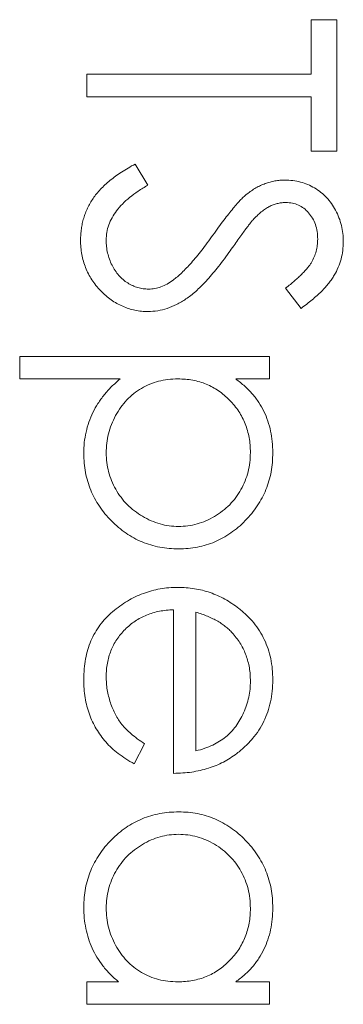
# Model space of a CAD drawing. Header units: millimetres. Extents: x 90 to 460, y -138 to 411.
# Tile 11 of 27: x 150.33 to 152.05, y 237.37 to 242.58. Entities that reach past the tile are written whole.
import ezdxf

# ---------------------------------------------------------------- set-up
doc = ezdxf.new("R2010")
doc.units = ezdxf.units.MM

msp = doc.modelspace()

# ---------------------------------------------------------------- linework, layer by layer
at = {"color": 7, "linetype": 'Continuous', "lineweight": 15}
for p, q in [((151.878, 242.5781), (152.0136, 242.5781)), ((151.878, 242.2898), (151.878, 242.5781)), ((152.0136, 242.5781), (152.0136, 241.8827)), ((150.6907, 242.171), (150.6907, 242.2898)), ((150.6907, 242.2898), (151.878, 242.2898)), ((151.878, 242.171), (150.6907, 242.171)), ((151.878, 241.8827), (151.878, 242.171)), ((152.0136, 241.8827), (151.878, 241.8827)), ((150.9459, 241.8149), (151.013, 241.703)), ((151.8236, 241.0516), (151.7423, 241.159)), ((150.3346, 240.7972), (151.6575, 240.7972)), ((150.3346, 240.6785), (150.3346, 240.7972)), ((151.6575, 240.7972), (151.6575, 240.6785)), ((150.8659, 240.6785), (150.3346, 240.6785)), ((151.6575, 240.6785), (151.4786, 240.6785)), ((151.1487, 238.5924), (151.1487, 239.4574)), ((151.2674, 239.4449), (151.2674, 238.7111)), ((150.996, 238.7487), (150.9406, 238.6433)), ((150.6907, 237.4899), (150.8579, 237.4899)), ((150.6907, 237.3712), (150.6907, 237.4899)), ((151.4786, 237.4899), (151.6575, 237.4899)), ((151.6575, 237.4899), (151.6575, 237.3712)), ((151.6575, 237.3712), (150.6907, 237.3712))]:
    msp.add_line(p, q, dxfattribs=at)
for points, knots in [([(150.6568, 241.4126), (150.657, 241.4226), (150.6574, 241.4424), (150.6608, 241.4718), (150.6656, 241.5006), (150.6732, 241.5284), (150.6825, 241.5556), (150.6938, 241.5822), (150.7075, 241.608), (150.7231, 241.6332), (150.7413, 241.6579), (150.7624, 241.6816), (150.786, 241.7054), (150.8126, 241.7283), (150.8418, 241.7509), (150.874, 241.7728), (150.9088, 241.7944), (150.9333, 241.8079), (150.9459, 241.8149)], [0, 0, 0, 0, 0.057208, 0.113696, 0.169178, 0.224159, 0.27872, 0.333794, 0.389241, 0.445822, 0.503704, 0.564294, 0.627975, 0.695038, 0.765373, 0.839611, 0.917538, 1, 1, 1, 1]), ([(151.013, 241.703), (150.9956, 241.6926), (150.9622, 241.6727), (150.9171, 241.6395), (150.8788, 241.605), (150.8475, 241.5691), (150.8228, 241.532), (150.8054, 241.4933), (150.7945, 241.4534), (150.7931, 241.4262), (150.7925, 241.4126)], [0, 0, 0, 0, 0.159004, 0.304646, 0.438547, 0.562322, 0.677433, 0.786897, 0.893611, 1, 1, 1, 1]), ([(151.5374, 241.6561), (151.5452, 241.662), (151.5605, 241.6735), (151.5845, 241.6887), (151.609, 241.7016), (151.6341, 241.7117), (151.6595, 241.7202), (151.6855, 241.7259), (151.712, 241.7295), (151.7299, 241.7299), (151.7388, 241.7301)], [0, 0, 0, 0, 0.133507, 0.262559, 0.388264, 0.512667, 0.633722, 0.755394, 0.877553, 1, 1, 1, 1]), ([(151.7388, 241.7301), (151.7528, 241.7296), (151.7805, 241.7286), (151.821, 241.7203), (151.8596, 241.7073), (151.896, 241.6891), (151.9293, 241.6655), (151.9597, 241.6383), (151.9853, 241.6059), (152.0077, 241.5703), (152.0252, 241.5313), (152.0385, 241.4905), (152.0459, 241.4478), (152.047, 241.4188), (152.0476, 241.4041)], [0, 0, 0, 0, 0.083785, 0.16578, 0.24628, 0.327461, 0.408797, 0.489715, 0.571376, 0.655523, 0.741019, 0.826547, 0.911989, 1, 1, 1, 1]), ([(151.3575, 241.4394), (151.3674, 241.4533), (151.3863, 241.4799), (151.4145, 241.5171), (151.4402, 241.5504), (151.4637, 241.5796), (151.4851, 241.6047), (151.5041, 241.6259), (151.5213, 241.6426), (151.5324, 241.6519), (151.5374, 241.6561)], [0, 0, 0, 0, 0.181535, 0.347082, 0.495568, 0.628357, 0.74552, 0.845831, 0.930782, 1, 1, 1, 1]), ([(151.7444, 241.6113), (151.7373, 241.6112), (151.7231, 241.6109), (151.7022, 241.6068), (151.6813, 241.6014), (151.6605, 241.593), (151.6395, 241.5813), (151.618, 241.566), (151.5956, 241.5467), (151.5811, 241.532), (151.5735, 241.5242)], [0, 0, 0, 0, 0.107285, 0.214746, 0.322939, 0.434116, 0.553412, 0.686073, 0.834256, 1, 1, 1, 1]), ([(151.9119, 241.4174), (151.9114, 241.431), (151.9105, 241.4574), (151.9009, 241.4948), (151.8857, 241.5285), (151.8644, 241.5574), (151.8392, 241.5815), (151.8102, 241.5989), (151.7781, 241.6094), (151.7558, 241.6107), (151.7444, 241.6113)], [0, 0, 0, 0, 0.143073, 0.275903, 0.402371, 0.528414, 0.650356, 0.765895, 0.880774, 1, 1, 1, 1]), ([(151.5735, 241.5242), (151.5709, 241.5213), (151.5647, 241.5144), (151.5547, 241.5018), (151.5423, 241.4852), (151.5269, 241.465), (151.5092, 241.4408), (151.4891, 241.4127), (151.4662, 241.3808), (151.4502, 241.3583), (151.4418, 241.3463)], [0, 0, 0, 0, 0.052594, 0.124952, 0.218094, 0.333502, 0.468789, 0.624938, 0.801683, 1, 1, 1, 1]), ([(151.0148, 241.0347), (151.003, 241.0349), (150.9795, 241.0354), (150.945, 241.0411), (150.9115, 241.0494), (150.8794, 241.0619), (150.8481, 241.0771), (150.8185, 241.0964), (150.7898, 241.1189), (150.7629, 241.1446), (150.7382, 241.1727), (150.7162, 241.2024), (150.6979, 241.2338), (150.683, 241.2667), (150.6713, 241.3011), (150.6628, 241.3369), (150.6576, 241.3743), (150.6571, 241.3997), (150.6568, 241.4126)], [0, 0, 0, 0, 0.061484, 0.121775, 0.18092, 0.240256, 0.300114, 0.361146, 0.423501, 0.488669, 0.553954, 0.617581, 0.680238, 0.742187, 0.804663, 0.868259, 0.93302, 1, 1, 1, 1]), ([(150.7925, 241.4126), (150.7928, 241.401), (150.7934, 241.378), (150.7996, 241.3441), (150.8091, 241.3113), (150.8226, 241.28), (150.839, 241.2509), (150.8588, 241.2253), (150.8809, 241.2033), (150.9056, 241.1852), (150.9322, 241.1713), (150.9595, 241.1607), (150.9879, 241.1548), (151.007, 241.1539), (151.0167, 241.1534)], [0, 0, 0, 0, 0.091264, 0.18093, 0.270088, 0.360156, 0.448343, 0.532666, 0.613834, 0.693982, 0.772716, 0.849335, 0.923967, 1, 1, 1, 1]), ([(151.1465, 241.2008), (151.1541, 241.2068), (151.17, 241.2192), (151.1937, 241.2406), (151.2181, 241.2657), (151.2442, 241.2936), (151.2708, 241.3254), (151.2991, 241.3601), (151.328, 241.3985), (151.3475, 241.4254), (151.3575, 241.4394)], [0, 0, 0, 0, 0.0902792, 0.1895299, 0.2991979, 0.4189259, 0.5483763, 0.6881364, 0.8390835, 1, 1, 1, 1]), ([(151.7423, 241.159), (151.7506, 241.1655), (151.7667, 241.1779), (151.7892, 241.1969), (151.8098, 241.2147), (151.8276, 241.2323), (151.8438, 241.2487), (151.8576, 241.2647), (151.8692, 241.2799), (151.8817, 241.299), (151.894, 241.3231), (151.9044, 241.3534), (151.9106, 241.3849), (151.9115, 241.4065), (151.9119, 241.4174)], [0, 0, 0, 0, 0.098469, 0.189629, 0.274184, 0.352183, 0.423199, 0.488551, 0.548473, 0.60144, 0.701198, 0.799592, 0.898545, 1, 1, 1, 1]), ([(152.0476, 241.4041), (152.047, 241.3885), (152.046, 241.3575), (152.0367, 241.3119), (152.0213, 241.268), (152.0038, 241.2327), (151.9864, 241.205), (151.9705, 241.184), (151.9522, 241.1626), (151.9315, 241.1408), (151.9081, 241.1189), (151.8822, 241.0966), (151.8541, 241.0738), (151.8339, 241.0592), (151.8236, 241.0516)], [0, 0, 0, 0, 0.107233, 0.213252, 0.31883, 0.426794, 0.483646, 0.543604, 0.608308, 0.677127, 0.750686, 0.828713, 0.91219, 1, 1, 1, 1]), ([(151.4418, 241.3463), (151.4313, 241.332), (151.4111, 241.3042), (151.3807, 241.2646), (151.351, 241.2288), (151.3221, 241.1964), (151.2943, 241.1674), (151.2672, 241.1419), (151.2411, 241.1197), (151.2077, 241.0958), (151.1665, 241.0714), (151.1162, 241.0505), (151.0656, 241.0373), (151.0316, 241.0355), (151.0148, 241.0347)], [0, 0, 0, 0, 0.096972, 0.187773, 0.272396, 0.351321, 0.424335, 0.491909, 0.554233, 0.611268, 0.716348, 0.81454, 0.908495, 1, 1, 1, 1]), ([(151.0167, 241.1534), (151.0277, 241.154), (151.0501, 241.1551), (151.0831, 241.1647), (151.1158, 241.1797), (151.136, 241.1936), (151.1465, 241.2008)], [0, 0, 0, 0, 0.234723, 0.477158, 0.728556, 1, 1, 1, 1]), ([(150.6738, 240.2842), (150.6743, 240.3034), (150.6752, 240.3413), (150.685, 240.3968), (150.6997, 240.4502), (150.7211, 240.501), (150.7484, 240.5494), (150.7817, 240.5953), (150.8209, 240.6389), (150.8507, 240.6651), (150.8659, 240.6785)], [0, 0, 0, 0, 0.126841, 0.250548, 0.37123, 0.492116, 0.613401, 0.737997, 0.866132, 1, 1, 1, 1]), ([(151.172, 240.6785), (151.1544, 240.6779), (151.1201, 240.6767), (151.0699, 240.6672), (151.0224, 240.6516), (150.978, 240.6295), (150.9372, 240.6015), (150.9006, 240.5678), (150.8686, 240.5287), (150.8416, 240.4849), (150.8197, 240.4378), (150.804, 240.3888), (150.7943, 240.3384), (150.7931, 240.3043), (150.7925, 240.2871)], [0, 0, 0, 0, 0.08644, 0.169344, 0.251061, 0.332326, 0.413189, 0.494299, 0.576654, 0.661785, 0.747765, 0.831967, 0.915299, 1, 1, 1, 1]), ([(151.5557, 240.289), (151.5555, 240.3024), (151.555, 240.3289), (151.5493, 240.3677), (151.5411, 240.4051), (151.5287, 240.4406), (151.5134, 240.4748), (151.4943, 240.5071), (151.4718, 240.5378), (151.4462, 240.5666), (151.418, 240.5926), (151.3879, 240.6157), (151.356, 240.635), (151.3225, 240.6511), (151.2872, 240.6633), (151.2502, 240.672), (151.2116, 240.6774), (151.1853, 240.6782), (151.172, 240.6785)], [0, 0, 0, 0, 0.066044, 0.130024, 0.192374, 0.253884, 0.314896, 0.375806, 0.438242, 0.501591, 0.564881, 0.626533, 0.687516, 0.748106, 0.808796, 0.870822, 0.934371, 1, 1, 1, 1]), ([(151.4786, 240.6785), (151.4948, 240.6659), (151.5264, 240.6414), (151.5672, 240.5992), (151.6016, 240.5546), (151.6286, 240.5065), (151.6489, 240.4557), (151.664, 240.4024), (151.6728, 240.3461), (151.6739, 240.3075), (151.6744, 240.2879)], [0, 0, 0, 0, 0.13536, 0.263045, 0.386061, 0.505771, 0.625178, 0.746148, 0.870538, 1, 1, 1, 1]), ([(151.1767, 239.7796), (151.1596, 239.7801), (151.1257, 239.781), (151.076, 239.7881), (151.0282, 239.7994), (150.9824, 239.8157), (150.9386, 239.8367), (150.8967, 239.8623), (150.857, 239.8925), (150.8198, 239.927), (150.7856, 239.9644), (150.7556, 240.0045), (150.7305, 240.0464), (150.7095, 240.0902), (150.6936, 240.136), (150.6822, 240.1837), (150.6752, 240.2334), (150.6742, 240.2671), (150.6738, 240.2842)], [0, 0, 0, 0, 0.064921, 0.128034, 0.189574, 0.25058, 0.311733, 0.37325, 0.435763, 0.500346, 0.564949, 0.627528, 0.689157, 0.749865, 0.81076, 0.8723, 0.935413, 1, 1, 1, 1]), ([(150.7925, 240.2871), (150.7931, 240.2703), (150.7942, 240.2369), (150.8043, 240.1877), (150.8198, 240.1399), (150.8423, 240.0944), (150.8699, 240.0518), (150.903, 240.0133), (150.9413, 239.9796), (150.9841, 239.951), (151.0299, 239.9278), (151.0772, 239.9105), (151.1261, 239.9005), (151.1589, 239.899), (151.1754, 239.8983)], [0, 0, 0, 0, 0.08342, 0.165574, 0.248159, 0.332033, 0.416257, 0.499525, 0.583039, 0.668596, 0.754035, 0.83692, 0.9183, 1, 1, 1, 1]), ([(151.1754, 239.8983), (151.192, 239.8989), (151.225, 239.9), (151.2737, 239.9108), (151.3213, 239.927), (151.3664, 239.9506), (151.4091, 239.9787), (151.4467, 240.0126), (151.4797, 240.0506), (151.5069, 240.0932), (151.5285, 240.1389), (151.5444, 240.1871), (151.5539, 240.2373), (151.5551, 240.2716), (151.5557, 240.289)], [0, 0, 0, 0, 0.081994, 0.163349, 0.245826, 0.330367, 0.415198, 0.497941, 0.580476, 0.66374, 0.747513, 0.830399, 0.914076, 1, 1, 1, 1]), ([(151.6744, 240.2879), (151.6739, 240.2707), (151.673, 240.2368), (151.6663, 240.1869), (151.6549, 240.1388), (151.6385, 240.0929), (151.6182, 240.0486), (151.5926, 240.0065), (151.563, 239.9661), (151.5289, 239.9284), (151.492, 239.8935), (151.4523, 239.8633), (151.4111, 239.8372), (151.3678, 239.8162), (151.3227, 239.7997), (151.2756, 239.788), (151.2268, 239.781), (151.1936, 239.7801), (151.1767, 239.7796)], [0, 0, 0, 0, 0.065081, 0.1286361, 0.1906529, 0.252125, 0.3134463, 0.3752273, 0.4384981, 0.5032851, 0.5680097, 0.630879, 0.6921535, 0.7525521, 0.8131911, 0.8739854, 0.9362579, 1, 1, 1, 1]), ([(150.6738, 239.0898), (150.6742, 239.1084), (150.675, 239.1446), (150.6823, 239.1974), (150.6942, 239.247), (150.7108, 239.2936), (150.7326, 239.3369), (150.759, 239.3772), (150.79, 239.4146), (150.826, 239.4478), (150.8644, 239.4778), (150.9044, 239.5042), (150.946, 239.5263), (150.9888, 239.5443), (151.0326, 239.5588), (151.0778, 239.5689), (151.1242, 239.5747), (151.1556, 239.5756), (151.1714, 239.5761)], [0, 0, 0, 0, 0.071579, 0.139629, 0.204797, 0.268135, 0.329814, 0.391301, 0.453434, 0.516552, 0.579631, 0.641119, 0.701294, 0.76081, 0.819932, 0.87892, 0.938983, 1, 1, 1, 1]), ([(151.1714, 239.5761), (151.1863, 239.5757), (151.2157, 239.5749), (151.2593, 239.5699), (151.3016, 239.561), (151.3428, 239.5489), (151.3827, 239.5332), (151.4214, 239.5139), (151.4588, 239.4912), (151.4823, 239.4736), (151.4942, 239.4648)], [0, 0, 0, 0, 0.128045, 0.253768, 0.377428, 0.500551, 0.623296, 0.746578, 0.872348, 1, 1, 1, 1]), ([(151.4942, 239.4648), (151.5085, 239.4528), (151.5367, 239.4292), (151.5737, 239.3893), (151.6047, 239.3461), (151.6304, 239.3001), (151.65, 239.2509), (151.6645, 239.199), (151.6727, 239.1439), (151.6738, 239.1062), (151.6744, 239.0869)], [0, 0, 0, 0, 0.128835, 0.253589, 0.374643, 0.49534, 0.616325, 0.739759, 0.866842, 1, 1, 1, 1]), ([(151.1487, 239.4574), (151.1359, 239.4568), (151.1109, 239.4556), (151.0742, 239.4503), (151.0393, 239.4419), (151.0064, 239.4301), (150.975, 239.4158), (150.9455, 239.3982), (150.9179, 239.3773), (150.892, 239.354), (150.8689, 239.328), (150.8482, 239.3007), (150.8309, 239.2716), (150.8169, 239.241), (150.8059, 239.209), (150.7984, 239.1755), (150.7933, 239.1406), (150.7928, 239.1168), (150.7925, 239.1046)], [0, 0, 0, 0, 0.068385, 0.134476, 0.198391, 0.260753, 0.321829, 0.383037, 0.444653, 0.507398, 0.569825, 0.630778, 0.690929, 0.750945, 0.811049, 0.872331, 0.935004, 1, 1, 1, 1]), ([(151.4651, 239.3299), (151.4594, 239.3362), (151.4478, 239.349), (151.4279, 239.366), (151.4065, 239.3824), (151.3826, 239.3972), (151.3567, 239.4109), (151.3289, 239.4236), (151.299, 239.4351), (151.2781, 239.4416), (151.2674, 239.4449)], [0, 0, 0, 0, 0.109984, 0.22258, 0.3385, 0.458709, 0.585535, 0.717518, 0.854667, 1, 1, 1, 1]), ([(151.5557, 239.0808), (151.5555, 239.0926), (151.555, 239.1161), (151.5507, 239.1506), (151.5435, 239.1837), (151.5337, 239.2157), (151.5206, 239.2462), (151.5053, 239.2758), (151.4866, 239.3036), (151.4723, 239.3211), (151.4651, 239.3299)], [0, 0, 0, 0, 0.131092, 0.259141, 0.384162, 0.505992, 0.629098, 0.750669, 0.874039, 1, 1, 1, 1]), ([(150.7925, 239.1046), (150.7927, 239.0928), (150.7932, 239.0693), (150.7976, 239.0343), (150.8048, 238.9998), (150.8146, 238.9661), (150.8265, 238.9337), (150.8409, 238.9038), (150.8568, 238.8762), (150.8751, 238.8505), (150.8974, 238.8255), (150.9252, 238.8007), (150.9581, 238.7742), (150.9829, 238.7575), (150.996, 238.7487)], [0, 0, 0, 0, 0.082592, 0.163879, 0.245659, 0.327726, 0.40861, 0.485749, 0.559169, 0.630268, 0.705306, 0.792065, 0.889796, 1, 1, 1, 1]), ([(150.9406, 238.6433), (150.9257, 238.6517), (150.8967, 238.668), (150.8569, 238.6961), (150.821, 238.7256), (150.7901, 238.7578), (150.7632, 238.7917), (150.7396, 238.8275), (150.7195, 238.8654), (150.7026, 238.9054), (150.6896, 238.9478), (150.6804, 238.9928), (150.6748, 239.0405), (150.6741, 239.0731), (150.6738, 239.0898)], [0, 0, 0, 0, 0.0933699, 0.1816608, 0.2658742, 0.3463548, 0.4245999, 0.5019032, 0.5799921, 0.6584434, 0.7386722, 0.8218941, 0.9088008, 1, 1, 1, 1]), ([(151.2674, 238.7111), (151.2831, 238.7154), (151.3134, 238.7238), (151.3554, 238.7413), (151.3927, 238.761), (151.4251, 238.7843), (151.4538, 238.8107), (151.4789, 238.8411), (151.5013, 238.8753), (151.5203, 238.913), (151.5364, 238.953), (151.5473, 238.9948), (151.5547, 239.0374), (151.5554, 239.0663), (151.5557, 239.0808)], [0, 0, 0, 0, 0.09624, 0.185231, 0.267501, 0.3444, 0.419595, 0.496891, 0.576638, 0.660268, 0.745387, 0.83004, 0.914474, 1, 1, 1, 1]), ([(151.6744, 239.0869), (151.6739, 239.0671), (151.6729, 239.0282), (151.6636, 238.9715), (151.6488, 238.9178), (151.628, 238.8672), (151.6011, 238.8197), (151.5678, 238.7756), (151.5291, 238.734), (151.4993, 238.7099), (151.4842, 238.6976)], [0, 0, 0, 0, 0.13204, 0.259033, 0.38188, 0.502258, 0.622752, 0.744743, 0.870109, 1, 1, 1, 1]), ([(151.4842, 238.6976), (151.4727, 238.6892), (151.45, 238.6726), (151.4129, 238.6517), (151.3741, 238.6335), (151.3329, 238.6191), (151.2899, 238.6073), (151.2447, 238.5988), (151.1973, 238.5939), (151.1651, 238.5929), (151.1487, 238.5924)], [0, 0, 0, 0, 0.118522, 0.236255, 0.356174, 0.47725, 0.60154, 0.729618, 0.862158, 1, 1, 1, 1]), ([(150.6738, 237.8848), (150.6742, 237.9019), (150.6751, 237.9356), (150.6822, 237.9851), (150.6936, 238.0327), (150.7095, 238.0786), (150.7305, 238.1223), (150.7556, 238.1643), (150.7856, 238.2043), (150.8198, 238.2417), (150.857, 238.2762), (150.8967, 238.3065), (150.9386, 238.3317), (150.9824, 238.3528), (151.0282, 238.3691), (151.076, 238.3804), (151.1257, 238.3875), (151.1596, 238.3884), (151.1767, 238.3889)], [0, 0, 0, 0, 0.06462, 0.127433, 0.189004, 0.24993, 0.310668, 0.372329, 0.434939, 0.499576, 0.564191, 0.626735, 0.688109, 0.749294, 0.810331, 0.871901, 0.935046, 1, 1, 1, 1]), ([(151.1767, 238.3889), (151.1936, 238.3884), (151.2268, 238.3874), (151.2756, 238.3805), (151.3227, 238.3687), (151.3678, 238.3523), (151.411, 238.3312), (151.4524, 238.3055), (151.492, 238.2753), (151.5289, 238.2404), (151.563, 238.2026), (151.5926, 238.1622), (151.6182, 238.1202), (151.6385, 238.0758), (151.6549, 238.0299), (151.6663, 237.9819), (151.673, 237.9321), (151.6739, 237.8983), (151.6744, 237.8811)], [0, 0, 0, 0, 0.063775, 0.126079, 0.186904, 0.247574, 0.308003, 0.369132, 0.432033, 0.496791, 0.561611, 0.624914, 0.686726, 0.748079, 0.809582, 0.871631, 0.934886, 1, 1, 1, 1]), ([(151.1754, 238.2701), (151.1589, 238.2694), (151.1261, 238.268), (151.0773, 238.2579), (151.0298, 238.2409), (150.984, 238.2178), (150.9414, 238.1888), (150.903, 238.1552), (150.8699, 238.1167), (150.8422, 238.074), (150.8199, 238.0284), (150.8043, 237.9805), (150.7942, 237.9311), (150.7931, 237.8975), (150.7925, 237.8806)], [0, 0, 0, 0, 0.081589, 0.162859, 0.245484, 0.330807, 0.416493, 0.499893, 0.583048, 0.667158, 0.751312, 0.833785, 0.916256, 1, 1, 1, 1]), ([(151.5557, 237.8795), (151.5551, 237.8969), (151.5539, 237.9311), (151.5444, 237.9814), (151.5285, 238.0295), (151.5069, 238.0752), (151.4796, 238.1178), (151.4467, 238.1559), (151.409, 238.1897), (151.3666, 238.2182), (151.3212, 238.2414), (151.2737, 238.2577), (151.225, 238.2685), (151.192, 238.2696), (151.1754, 238.2701)], [0, 0, 0, 0, 0.085921, 0.169593, 0.252476, 0.336244, 0.419505, 0.502036, 0.584775, 0.669846, 0.754185, 0.836658, 0.91801, 1, 1, 1, 1]), ([(150.8579, 237.49), (150.8428, 237.5033), (150.8133, 237.5295), (150.7747, 237.5731), (150.7428, 237.6193), (150.717, 237.668), (150.6977, 237.719), (150.6839, 237.7722), (150.6751, 237.8277), (150.6742, 237.8656), (150.6738, 237.8848)], [0, 0, 0, 0, 0.1342984, 0.262085, 0.3862699, 0.5071646, 0.6273002, 0.7481449, 0.8723702, 1, 1, 1, 1]), ([(150.7925, 237.8806), (150.7931, 237.8634), (150.7944, 237.8292), (150.8039, 237.7788), (150.8197, 237.7298), (150.8416, 237.6831), (150.8687, 237.6395), (150.9005, 237.6004), (150.9374, 237.5673), (150.978, 237.5392), (151.0225, 237.5172), (151.0698, 237.5012), (151.1201, 237.4918), (151.1544, 237.4906), (151.172, 237.49)], [0, 0, 0, 0, 0.084802, 0.168664, 0.252552, 0.33824, 0.423103, 0.505556, 0.586176, 0.667136, 0.748499, 0.830452, 0.913456, 1, 1, 1, 1]), ([(151.172, 237.49), (151.1853, 237.4903), (151.2116, 237.491), (151.2502, 237.4965), (151.2872, 237.5052), (151.3225, 237.5174), (151.356, 237.5334), (151.3879, 237.5528), (151.4181, 237.5758), (151.4461, 237.6021), (151.4717, 237.6309), (151.4945, 237.6614), (151.5132, 237.6939), (151.5288, 237.7279), (151.5411, 237.7634), (151.5493, 237.8008), (151.555, 237.8396), (151.5555, 237.8661), (151.5557, 237.8795)], [0, 0, 0, 0, 0.065634, 0.129188, 0.191219, 0.251913, 0.312507, 0.373494, 0.435152, 0.498741, 0.562095, 0.624187, 0.685476, 0.746097, 0.807612, 0.869967, 0.933951, 1, 1, 1, 1]), ([(151.6744, 237.8811), (151.6739, 237.8614), (151.6728, 237.8227), (151.664, 237.7661), (151.649, 237.7125), (151.6286, 237.6617), (151.6015, 237.6136), (151.5673, 237.5688), (151.5263, 237.5268), (151.4948, 237.5025), (151.4786, 237.49)], [0, 0, 0, 0, 0.129862, 0.254654, 0.376015, 0.495255, 0.614798, 0.738106, 0.865196, 1, 1, 1, 1])]:
    msp.add_open_spline(points, degree=3, knots=knots, dxfattribs=at)

doc.saveas('drawing.dxf')
